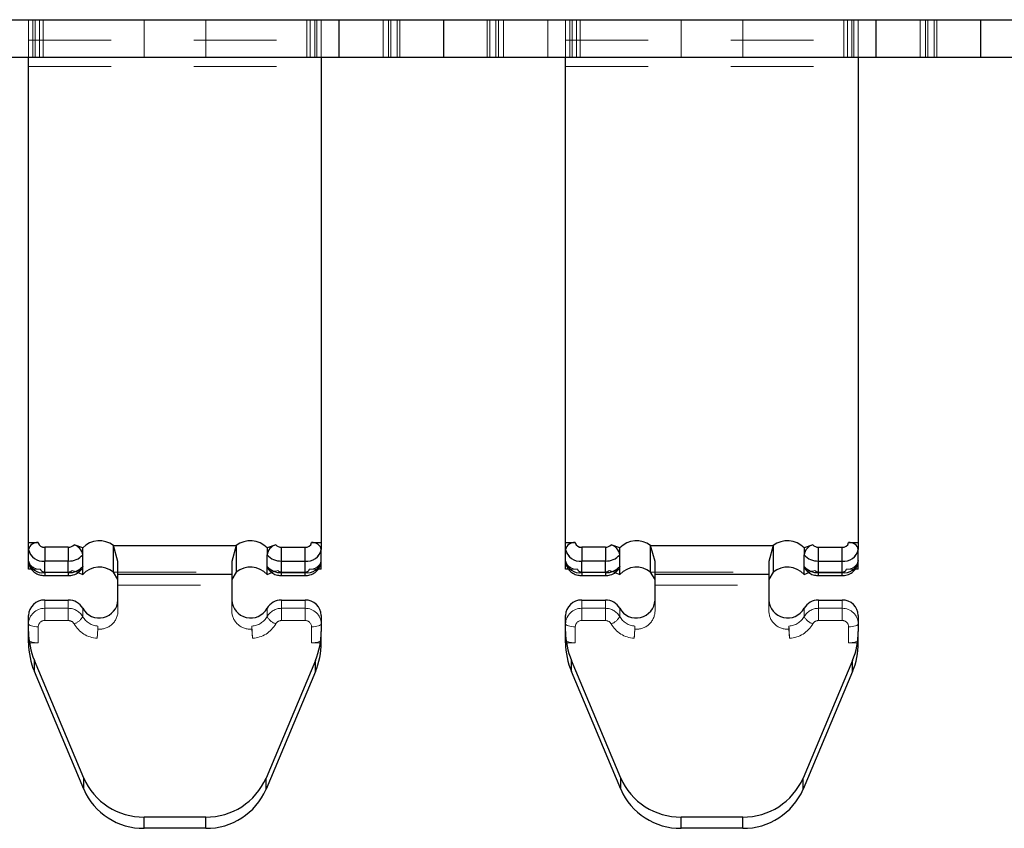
# Model space of a CAD drawing. Header units: inches. Extents: x -57.7 to -21.7, y -3.8 to 19.3.
# Tile 7 of 70: x -48.145 to -46.953, y 5.35 to 6.329. Entities that reach past the tile are written whole.
import ezdxf

# ---------------------------------------------------------------- set-up
doc = ezdxf.new("R2010")
doc.units = ezdxf.units.IN
doc.header["$LTSCALE"] = 0.5
doc.header["$MEASUREMENT"] = 0
doc.linetypes.add('HIDDEN', pattern=[0.225, 0.15, -0.075])
doc.layers.add('APP-M-S', color=30, linetype='Continuous')

msp = doc.modelspace()

# ---------------------------------------------------------------- linework, layer by layer
at = {"layer": 'APP-M-S', "linetype": 'Continuous', "lineweight": 25}
for p, q in [((-48.28178, 6.32887), (-47.63178, 6.32887)), ((-47.63178, 6.32887), (-47.63178, 6.28359)), ((-47.63178, 6.32887), (-46.98178, 6.32887)), ((-47.63178, 6.32887), (-47.63178, 6.28359)), ((-46.98178, 6.32887), (-46.98178, 6.28359)), ((-46.98178, 6.32887), (-46.98178, 6.28359)), ((-46.98178, 6.32887), (-46.33178, 6.32887)), ((-48.28178, 6.28359), (-47.63178, 6.28359)), ((-48.13394, 5.69563), (-48.13394, 6.28359)), ((-47.77961, 6.28359), (-47.77961, 5.69563)), ((-47.63178, 6.28359), (-46.98178, 6.28359)), ((-47.48394, 5.69563), (-47.48394, 6.28359)), ((-47.12961, 6.28359), (-47.12961, 5.69563)), ((-46.98178, 6.28359), (-46.33178, 6.28359)), ((-48.13394, 5.69563), (-48.12213, 5.69563)), ((-48.13394, 5.68728), (-48.13394, 5.69563)), ((-48.13394, 5.6732), (-48.13394, 5.68728)), ((-48.11426, 5.69006), (-48.11426, 5.67336)), ((-48.08578, 5.69006), (-48.11426, 5.69006)), ((-48.08578, 5.69006), (-48.08578, 5.67336)), ((-48.06835, 5.68916), (-48.07881, 5.69304)), ((-48.06835, 5.6808), (-48.06835, 5.68916)), ((-48.02568, 5.67261), (-48.03097, 5.692)), ((-48.03097, 5.692), (-47.88259, 5.692)), ((-48.03097, 5.65998), (-48.03097, 5.692)), ((-47.88259, 5.692), (-47.88788, 5.67261)), ((-47.88259, 5.692), (-47.88259, 5.65998)), ((-47.83475, 5.69304), (-47.8452, 5.68916)), ((-47.8452, 5.68916), (-47.8452, 5.6808)), ((-47.82778, 5.67336), (-47.82778, 5.69006)), ((-47.82778, 5.69006), (-47.7993, 5.69006)), ((-47.7993, 5.67336), (-47.7993, 5.69006)), ((-47.79142, 5.69563), (-47.77961, 5.69563)), ((-47.77961, 5.69563), (-47.77961, 5.68728)), ((-47.77961, 5.6732), (-47.77961, 5.68728)), ((-47.48394, 5.69563), (-47.47213, 5.69563)), ((-47.48394, 5.68728), (-47.48394, 5.69563)), ((-47.48394, 5.6732), (-47.48394, 5.68728)), ((-47.46426, 5.69006), (-47.46426, 5.67336)), ((-47.43578, 5.69006), (-47.46426, 5.69006)), ((-47.43578, 5.69006), (-47.43578, 5.67336)), ((-47.41835, 5.68916), (-47.42881, 5.69304)), ((-47.41835, 5.6808), (-47.41835, 5.68916)), ((-47.37568, 5.67261), (-47.38097, 5.692)), ((-47.38097, 5.692), (-47.23259, 5.692)), ((-47.38097, 5.65998), (-47.38097, 5.692)), ((-47.23259, 5.692), (-47.23788, 5.67261)), ((-47.23259, 5.692), (-47.23259, 5.65998)), ((-47.18475, 5.69304), (-47.1952, 5.68916)), ((-47.1952, 5.68916), (-47.1952, 5.6808)), ((-47.17778, 5.67336), (-47.17778, 5.69006)), ((-47.17778, 5.69006), (-47.1493, 5.69006)), ((-47.1493, 5.67336), (-47.1493, 5.69006)), ((-47.14142, 5.69563), (-47.12961, 5.69563)), ((-47.12961, 5.69563), (-47.12961, 5.68728)), ((-47.12961, 5.6732), (-47.12961, 5.68728)), ((-48.13394, 5.66361), (-48.13394, 5.6732)), ((-48.08578, 5.67336), (-48.11426, 5.67336)), ((-48.11426, 5.65928), (-48.11426, 5.67336)), ((-48.08578, 5.65928), (-48.08578, 5.67336)), ((-48.06835, 5.66672), (-48.06835, 5.6808)), ((-48.02568, 5.6576), (-48.02568, 5.67261)), ((-47.88788, 5.67261), (-47.88788, 5.6576)), ((-47.8452, 5.66672), (-47.8452, 5.6808)), ((-47.82778, 5.67336), (-47.7993, 5.67336)), ((-47.82778, 5.65928), (-47.82778, 5.67336)), ((-47.7993, 5.65928), (-47.7993, 5.67336)), ((-47.77961, 5.66361), (-47.77961, 5.6732)), ((-47.48394, 5.66361), (-47.48394, 5.6732)), ((-47.43578, 5.67336), (-47.46426, 5.67336)), ((-47.46426, 5.65928), (-47.46426, 5.67336)), ((-47.43578, 5.65928), (-47.43578, 5.67336)), ((-47.41835, 5.66672), (-47.41835, 5.6808)), ((-47.37568, 5.6576), (-47.37568, 5.67261)), ((-47.23788, 5.67261), (-47.23788, 5.6576)), ((-47.1952, 5.66672), (-47.1952, 5.6808)), ((-47.17778, 5.67336), (-47.1493, 5.67336)), ((-47.17778, 5.65928), (-47.17778, 5.67336)), ((-47.1493, 5.65928), (-47.1493, 5.67336)), ((-47.12961, 5.66361), (-47.12961, 5.6732)), ((-48.13035, 5.66361), (-48.13394, 5.66361)), ((-48.06835, 5.65714), (-48.06835, 5.66672)), ((-47.8452, 5.65714), (-47.8452, 5.66672)), ((-47.77961, 5.66361), (-47.78318, 5.66361)), ((-47.48035, 5.66361), (-47.48394, 5.66361)), ((-47.41835, 5.65714), (-47.41835, 5.66672)), ((-47.1952, 5.65714), (-47.1952, 5.66672)), ((-47.12961, 5.66361), (-47.13318, 5.66361)), ((-48.08578, 5.65928), (-48.11426, 5.65928)), ((-48.11426, 5.65928), (-48.11426, 5.65571)), ((-48.11426, 5.65571), (-48.08578, 5.65571)), ((-48.08578, 5.65928), (-48.08578, 5.65571)), ((-48.07417, 5.6593), (-48.06835, 5.65714)), ((-48.02568, 5.65096), (-48.03097, 5.65998)), ((-48.02568, 5.62614), (-48.02568, 5.6576)), ((-48.02568, 5.6576), (-47.88788, 5.6576)), ((-47.88259, 5.65998), (-47.88788, 5.65096)), ((-47.88788, 5.6576), (-47.88788, 5.62614)), ((-47.8452, 5.65714), (-47.83932, 5.65932)), ((-47.82778, 5.65928), (-47.7993, 5.65928)), ((-47.82778, 5.65571), (-47.82778, 5.65928)), ((-47.82778, 5.65571), (-47.7993, 5.65571)), ((-47.7993, 5.65571), (-47.7993, 5.65928)), ((-47.43578, 5.65928), (-47.46426, 5.65928)), ((-47.46426, 5.65928), (-47.46426, 5.65571)), ((-47.46426, 5.65571), (-47.43578, 5.65571)), ((-47.43578, 5.65928), (-47.43578, 5.65571)), ((-47.42417, 5.6593), (-47.41835, 5.65714)), ((-47.37568, 5.65096), (-47.38097, 5.65998)), ((-47.37568, 5.62614), (-47.37568, 5.6576)), ((-47.37568, 5.6576), (-47.23788, 5.6576)), ((-47.23259, 5.65998), (-47.23788, 5.65096)), ((-47.23788, 5.6576), (-47.23788, 5.62614)), ((-47.1952, 5.65714), (-47.18932, 5.65932)), ((-47.17778, 5.65928), (-47.1493, 5.65928)), ((-47.17778, 5.65571), (-47.17778, 5.65928)), ((-47.17778, 5.65571), (-47.1493, 5.65571)), ((-47.1493, 5.65571), (-47.1493, 5.65928)), ((-48.11426, 5.62614), (-48.08578, 5.62614)), ((-47.82778, 5.62614), (-47.7993, 5.62614)), ((-47.46426, 5.62614), (-47.43578, 5.62614)), ((-47.17778, 5.62614), (-47.1493, 5.62614)), ((-48.13394, 5.5879), (-48.13394, 5.60737)), ((-47.77961, 5.60737), (-47.77961, 5.5879)), ((-47.48394, 5.5879), (-47.48394, 5.60737)), ((-47.12961, 5.60737), (-47.12961, 5.5879)), ((-48.13394, 5.57783), (-48.13394, 5.5879)), ((-48.13394, 5.57428), (-48.13394, 5.57783)), ((-47.77961, 5.57783), (-47.77961, 5.5879)), ((-47.77961, 5.57428), (-47.77961, 5.57783)), ((-47.48394, 5.57783), (-47.48394, 5.5879)), ((-47.48394, 5.57428), (-47.48394, 5.57783)), ((-47.12961, 5.57783), (-47.12961, 5.5879)), ((-47.12961, 5.57428), (-47.12961, 5.57783)), ((-48.06713, 5.41051), (-48.1269, 5.55304)), ((-48.1269, 5.53942), (-48.1269, 5.55304)), ((-47.78665, 5.55304), (-47.84643, 5.41051)), ((-47.78665, 5.53942), (-47.78665, 5.55304)), ((-47.41713, 5.41051), (-47.4769, 5.55304)), ((-47.4769, 5.53942), (-47.4769, 5.55304)), ((-47.13665, 5.55304), (-47.19643, 5.41051)), ((-47.13665, 5.53942), (-47.13665, 5.55304)), ((-48.06713, 5.3969), (-48.1269, 5.53942)), ((-47.78665, 5.53942), (-47.84643, 5.3969)), ((-47.41713, 5.3969), (-47.4769, 5.53942)), ((-47.13665, 5.53942), (-47.19643, 5.3969)), ((-48.06713, 5.3969), (-48.06713, 5.41051)), ((-47.84643, 5.3969), (-47.84643, 5.41051)), ((-47.41713, 5.3969), (-47.41713, 5.41051)), ((-47.19643, 5.3969), (-47.19643, 5.41051)), ((-47.91954, 5.36331), (-47.99402, 5.36331)), ((-47.99402, 5.34969), (-47.99402, 5.36331)), ((-47.91954, 5.34969), (-47.91954, 5.36331)), ((-47.34402, 5.34969), (-47.34402, 5.36331)), ((-47.26954, 5.36331), (-47.34402, 5.36331)), ((-47.26954, 5.34969), (-47.26954, 5.36331)), ((-47.91954, 5.34969), (-47.99402, 5.34969)), ((-47.26954, 5.34969), (-47.34402, 5.34969))]:
    msp.add_line(p, q, dxfattribs=at)
at = {"layer": 'APP-M-S', "linetype": 'HIDDEN', "lineweight": 18}
for p, q in [((-48.13394, 6.30408), (-48.13394, 6.32887)), ((-48.12869, 6.32887), (-48.12869, 6.28359)), ((-48.12607, 6.28359), (-48.12607, 6.32887)), ((-48.12607, 6.32887), (-48.12607, 6.28359)), ((-48.12066, 6.28359), (-48.12066, 6.32887)), ((-48.11628, 6.32887), (-48.11628, 6.28359)), ((-47.99402, 6.32887), (-47.99402, 6.28359)), ((-47.99402, 6.32887), (-47.99402, 6.28359)), ((-47.91954, 6.32887), (-47.91954, 6.28359)), ((-47.91954, 6.32887), (-47.91954, 6.28359)), ((-47.79727, 6.32887), (-47.79727, 6.28359)), ((-47.7929, 6.28359), (-47.7929, 6.32887)), ((-47.78749, 6.28359), (-47.78749, 6.32887)), ((-47.78749, 6.32887), (-47.78749, 6.28359)), ((-47.78486, 6.28359), (-47.78486, 6.32887)), ((-47.77961, 6.32887), (-47.77961, 6.30408)), ((-47.75822, 6.32887), (-47.75822, 6.28359)), ((-47.75822, 6.32887), (-47.75822, 6.28359)), ((-47.75796, 6.32887), (-47.75796, 6.28359)), ((-47.75796, 6.32887), (-47.75796, 6.28359)), ((-47.70461, 6.32887), (-47.70461, 6.28359)), ((-47.70461, 6.32887), (-47.70461, 6.28359)), ((-47.69845, 6.32887), (-47.69845, 6.28359)), ((-47.69845, 6.32887), (-47.69845, 6.28359)), ((-47.69528, 6.32887), (-47.69528, 6.28359)), ((-47.68788, 6.32887), (-47.68788, 6.28359)), ((-47.68461, 6.32887), (-47.68461, 6.28359)), ((-47.57894, 6.32887), (-47.57894, 6.28359)), ((-47.57568, 6.28359), (-47.57568, 6.32887)), ((-47.56828, 6.28359), (-47.56828, 6.32887)), ((-47.56511, 6.32887), (-47.56511, 6.28359)), ((-47.56511, 6.32887), (-47.56511, 6.28359)), ((-47.55894, 6.32887), (-47.55894, 6.28359)), ((-47.55894, 6.32887), (-47.55894, 6.28359)), ((-47.5056, 6.32887), (-47.5056, 6.28359)), ((-47.5056, 6.32887), (-47.5056, 6.28359)), ((-47.50533, 6.32887), (-47.50533, 6.28359)), ((-47.50533, 6.32887), (-47.50533, 6.28359)), ((-47.48394, 6.30408), (-47.48394, 6.32887)), ((-47.47869, 6.32887), (-47.47869, 6.28359)), ((-47.47607, 6.28359), (-47.47607, 6.32887)), ((-47.47607, 6.32887), (-47.47607, 6.28359)), ((-47.47066, 6.28359), (-47.47066, 6.32887)), ((-47.46628, 6.32887), (-47.46628, 6.28359)), ((-47.34402, 6.32887), (-47.34402, 6.28359)), ((-47.34402, 6.32887), (-47.34402, 6.28359)), ((-47.26954, 6.32887), (-47.26954, 6.28359)), ((-47.26954, 6.32887), (-47.26954, 6.28359)), ((-47.14727, 6.32887), (-47.14727, 6.28359)), ((-47.1429, 6.28359), (-47.1429, 6.32887)), ((-47.13749, 6.28359), (-47.13749, 6.32887)), ((-47.13749, 6.32887), (-47.13749, 6.28359)), ((-47.13486, 6.28359), (-47.13486, 6.32887)), ((-47.12961, 6.32887), (-47.12961, 6.30408)), ((-47.10822, 6.32887), (-47.10822, 6.28359)), ((-47.10822, 6.32887), (-47.10822, 6.28359)), ((-47.10796, 6.32887), (-47.10796, 6.28359)), ((-47.10796, 6.32887), (-47.10796, 6.28359)), ((-47.05461, 6.32887), (-47.05461, 6.28359)), ((-47.05461, 6.32887), (-47.05461, 6.28359)), ((-47.04845, 6.32887), (-47.04845, 6.28359)), ((-47.04845, 6.32887), (-47.04845, 6.28359)), ((-47.04528, 6.32887), (-47.04528, 6.28359)), ((-47.03788, 6.32887), (-47.03788, 6.28359)), ((-47.03461, 6.32887), (-47.03461, 6.28359)), ((-48.13394, 6.28359), (-48.13394, 6.30408)), ((-48.13394, 6.30408), (-47.77961, 6.30408)), ((-48.13394, 6.30408), (-47.77961, 6.30408)), ((-47.77961, 6.30408), (-47.77961, 6.28359)), ((-47.48394, 6.28359), (-47.48394, 6.30408)), ((-47.48394, 6.30408), (-47.12961, 6.30408)), ((-47.48394, 6.30408), (-47.12961, 6.30408)), ((-47.12961, 6.30408), (-47.12961, 6.28359)), ((-48.13394, 6.27206), (-47.77961, 6.27206)), ((-48.13394, 6.27206), (-47.77961, 6.27206)), ((-47.48394, 6.27206), (-47.12961, 6.27206)), ((-47.48394, 6.27206), (-47.12961, 6.27206)), ((-48.11426, 5.67336), (-48.11426, 5.69006)), ((-48.08578, 5.69006), (-48.11426, 5.69006)), ((-48.08578, 5.67336), (-48.08578, 5.69006)), ((-48.03097, 5.692), (-47.88259, 5.692)), ((-47.82778, 5.69006), (-47.82778, 5.67336)), ((-47.82778, 5.69006), (-47.7993, 5.69006)), ((-47.7993, 5.69006), (-47.7993, 5.67336)), ((-47.46426, 5.67336), (-47.46426, 5.69006)), ((-47.43578, 5.69006), (-47.46426, 5.69006)), ((-47.43578, 5.67336), (-47.43578, 5.69006)), ((-47.38097, 5.692), (-47.23259, 5.692)), ((-47.17778, 5.69006), (-47.17778, 5.67336)), ((-47.17778, 5.69006), (-47.1493, 5.69006)), ((-47.1493, 5.69006), (-47.1493, 5.67336)), ((-48.11426, 5.65928), (-48.11426, 5.67336)), ((-48.08578, 5.67336), (-48.11426, 5.67336)), ((-48.08578, 5.65928), (-48.08578, 5.67336)), ((-48.06835, 5.66672), (-48.06835, 5.6808)), ((-47.8452, 5.66672), (-47.8452, 5.6808)), ((-47.82778, 5.65928), (-47.82778, 5.67336)), ((-47.82778, 5.67336), (-47.7993, 5.67336)), ((-47.7993, 5.65928), (-47.7993, 5.67336)), ((-47.46426, 5.65928), (-47.46426, 5.67336)), ((-47.43578, 5.67336), (-47.46426, 5.67336)), ((-47.43578, 5.65928), (-47.43578, 5.67336)), ((-47.41835, 5.66672), (-47.41835, 5.6808)), ((-47.1952, 5.66672), (-47.1952, 5.6808)), ((-47.17778, 5.65928), (-47.17778, 5.67336)), ((-47.17778, 5.67336), (-47.1493, 5.67336)), ((-47.1493, 5.65928), (-47.1493, 5.67336)), ((-48.1194, 5.66361), (-48.13035, 5.66361)), ((-48.08123, 5.66193), (-48.07417, 5.6593)), ((-47.83932, 5.65932), (-47.83232, 5.66193)), ((-47.78318, 5.66361), (-47.79416, 5.66361)), ((-47.4694, 5.66361), (-47.48035, 5.66361)), ((-47.43123, 5.66193), (-47.42417, 5.6593)), ((-47.18932, 5.65932), (-47.18232, 5.66193)), ((-47.13318, 5.66361), (-47.14416, 5.66361)), ((-48.08578, 5.65998), (-48.11426, 5.65998)), ((-48.08578, 5.65998), (-48.11426, 5.65998)), ((-48.11426, 5.65998), (-48.11426, 5.65572)), ((-48.11426, 5.65571), (-48.11426, 5.65998)), ((-48.08578, 5.65998), (-48.08578, 5.65572)), ((-48.08578, 5.65571), (-48.08578, 5.65998)), ((-48.03097, 5.65998), (-47.88259, 5.65998)), ((-48.03097, 5.65998), (-47.88259, 5.65998)), ((-48.02568, 5.6576), (-47.88788, 5.6576)), ((-47.82778, 5.65998), (-47.7993, 5.65998)), ((-47.82778, 5.65998), (-47.7993, 5.65998)), ((-47.82778, 5.65998), (-47.82778, 5.65572)), ((-47.82778, 5.65998), (-47.82778, 5.65571)), ((-47.7993, 5.65998), (-47.7993, 5.65572)), ((-47.7993, 5.65998), (-47.7993, 5.65571)), ((-47.43578, 5.65998), (-47.46426, 5.65998)), ((-47.43578, 5.65998), (-47.46426, 5.65998)), ((-47.46426, 5.65998), (-47.46426, 5.65572)), ((-47.46426, 5.65571), (-47.46426, 5.65998)), ((-47.43578, 5.65998), (-47.43578, 5.65572)), ((-47.43578, 5.65571), (-47.43578, 5.65998)), ((-47.38097, 5.65998), (-47.23259, 5.65998)), ((-47.38097, 5.65998), (-47.23259, 5.65998)), ((-47.37568, 5.6576), (-47.23788, 5.6576)), ((-47.17778, 5.65998), (-47.1493, 5.65998)), ((-47.17778, 5.65998), (-47.1493, 5.65998)), ((-47.17778, 5.65998), (-47.17778, 5.65572)), ((-47.17778, 5.65998), (-47.17778, 5.65571)), ((-47.1493, 5.65998), (-47.1493, 5.65572)), ((-47.1493, 5.65998), (-47.1493, 5.65571)), ((-48.02568, 5.64398), (-47.88788, 5.64398)), ((-48.02568, 5.64398), (-47.88788, 5.64398)), ((-47.37568, 5.64398), (-47.23788, 5.64398)), ((-47.37568, 5.64398), (-47.23788, 5.64398)), ((-48.11426, 5.61608), (-48.11426, 5.62614)), ((-48.11426, 5.61608), (-48.11426, 5.62614)), ((-48.08578, 5.61608), (-48.08578, 5.62614)), ((-48.08578, 5.61608), (-48.08578, 5.62614)), ((-48.02568, 5.61253), (-48.02568, 5.62614)), ((-47.88788, 5.61253), (-47.88788, 5.62614)), ((-47.82778, 5.61608), (-47.82778, 5.62614)), ((-47.82778, 5.61608), (-47.82778, 5.62614)), ((-47.7993, 5.61608), (-47.7993, 5.62614)), ((-47.7993, 5.61608), (-47.7993, 5.62614)), ((-47.46426, 5.61608), (-47.46426, 5.62614)), ((-47.46426, 5.61608), (-47.46426, 5.62614)), ((-47.43578, 5.61608), (-47.43578, 5.62614)), ((-47.43578, 5.61608), (-47.43578, 5.62614)), ((-47.37568, 5.61253), (-47.37568, 5.62614)), ((-47.23788, 5.61253), (-47.23788, 5.62614)), ((-47.17778, 5.61608), (-47.17778, 5.62614)), ((-47.17778, 5.61608), (-47.17778, 5.62614)), ((-47.1493, 5.61608), (-47.1493, 5.62614)), ((-47.1493, 5.61608), (-47.1493, 5.62614)), ((-48.11426, 5.60126), (-48.11426, 5.61608)), ((-48.11426, 5.61608), (-48.08578, 5.61608)), ((-48.11426, 5.61608), (-48.11426, 5.60126)), ((-48.11426, 5.61608), (-48.08578, 5.61608)), ((-48.08578, 5.60126), (-48.08578, 5.61608)), ((-48.08578, 5.61608), (-48.08578, 5.60126)), ((-48.06835, 5.60604), (-48.06835, 5.6161)), ((-48.06835, 5.60604), (-48.06835, 5.6161)), ((-47.8452, 5.60604), (-47.8452, 5.6161)), ((-47.8452, 5.60604), (-47.8452, 5.6161)), ((-47.82778, 5.61608), (-47.82778, 5.60126)), ((-47.7993, 5.61608), (-47.82778, 5.61608)), ((-47.82778, 5.60126), (-47.82778, 5.61608)), ((-47.7993, 5.61608), (-47.82778, 5.61608)), ((-47.7993, 5.61608), (-47.7993, 5.60126)), ((-47.7993, 5.60126), (-47.7993, 5.61608)), ((-47.46426, 5.60126), (-47.46426, 5.61608)), ((-47.46426, 5.61608), (-47.43578, 5.61608)), ((-47.46426, 5.61608), (-47.46426, 5.60126)), ((-47.46426, 5.61608), (-47.43578, 5.61608)), ((-47.43578, 5.60126), (-47.43578, 5.61608)), ((-47.43578, 5.61608), (-47.43578, 5.60126)), ((-47.41835, 5.60604), (-47.41835, 5.6161)), ((-47.41835, 5.60604), (-47.41835, 5.6161)), ((-47.1952, 5.60604), (-47.1952, 5.6161)), ((-47.1952, 5.60604), (-47.1952, 5.6161)), ((-47.17778, 5.61608), (-47.17778, 5.60126)), ((-47.1493, 5.61608), (-47.17778, 5.61608)), ((-47.17778, 5.60126), (-47.17778, 5.61608)), ((-47.1493, 5.61608), (-47.17778, 5.61608)), ((-47.1493, 5.61608), (-47.1493, 5.60126)), ((-47.1493, 5.60126), (-47.1493, 5.61608)), ((-48.11426, 5.60126), (-48.08578, 5.60126)), ((-48.11426, 5.60126), (-48.08578, 5.60126)), ((-47.7993, 5.60126), (-47.82778, 5.60126)), ((-47.7993, 5.60126), (-47.82778, 5.60126)), ((-47.46426, 5.60126), (-47.43578, 5.60126)), ((-47.46426, 5.60126), (-47.43578, 5.60126)), ((-47.1493, 5.60126), (-47.17778, 5.60126)), ((-47.1493, 5.60126), (-47.17778, 5.60126)), ((-48.12213, 5.57428), (-48.12213, 5.59375)), ((-48.12213, 5.57428), (-48.12213, 5.59375)), ((-48.04998, 5.591), (-48.05085, 5.57976)), ((-48.04998, 5.59455), (-48.04998, 5.591)), ((-47.86358, 5.591), (-47.86358, 5.59455)), ((-47.86271, 5.57976), (-47.86358, 5.591)), ((-47.79142, 5.57428), (-47.79142, 5.59375)), ((-47.79142, 5.57428), (-47.79142, 5.59375)), ((-47.47213, 5.57428), (-47.47213, 5.59375)), ((-47.47213, 5.57428), (-47.47213, 5.59375)), ((-47.39998, 5.591), (-47.40085, 5.57976)), ((-47.39998, 5.59455), (-47.39998, 5.591)), ((-47.21358, 5.591), (-47.21358, 5.59455)), ((-47.21271, 5.57976), (-47.21358, 5.591)), ((-47.14142, 5.57428), (-47.14142, 5.59375)), ((-47.14142, 5.57428), (-47.14142, 5.59375)), ((-48.13394, 5.57428), (-48.12213, 5.57428)), ((-47.79142, 5.57428), (-47.77961, 5.57428)), ((-47.48394, 5.57428), (-47.47213, 5.57428)), ((-47.14142, 5.57428), (-47.12961, 5.57428)), ((-48.1269, 5.53942), (-48.1269, 5.55304)), ((-47.78665, 5.53942), (-47.78665, 5.55304)), ((-47.4769, 5.53942), (-47.4769, 5.55304)), ((-47.13665, 5.53942), (-47.13665, 5.55304)), ((-48.06713, 5.3969), (-48.06713, 5.41051)), ((-47.84643, 5.3969), (-47.84643, 5.41051)), ((-47.41713, 5.3969), (-47.41713, 5.41051)), ((-47.19643, 5.3969), (-47.19643, 5.41051)), ((-47.99402, 5.34969), (-47.99402, 5.36331)), ((-47.91954, 5.34969), (-47.91954, 5.36331)), ((-47.34402, 5.34969), (-47.34402, 5.36331)), ((-47.26954, 5.34969), (-47.26954, 5.36331))]:
    msp.add_line(p, q, dxfattribs=at)
at = {"layer": 'APP-M-S', "linetype": 'Continuous', "lineweight": 25, "flags": 128}
for points in [[(-48.06835, 5.66672), (-48.06875, 5.66497), (-48.06953, 5.66353)], [(-47.84403, 5.66354), (-47.84481, 5.66497), (-47.8452, 5.66672)], [(-47.41835, 5.66672), (-47.41875, 5.66497), (-47.41953, 5.66353)], [(-47.19403, 5.66354), (-47.19481, 5.66497), (-47.1952, 5.66672)]]:
    msp.add_lwpolyline(points, dxfattribs=at)
at = {"layer": 'APP-M-S', "linetype": 'HIDDEN', "lineweight": 18, "flags": 128}
for points in [[(-47.83232, 5.66193), (-47.83473, 5.66121), (-47.83705, 5.66089), (-47.83921, 5.66096), (-47.84112, 5.66142), (-47.84273, 5.66227), (-47.84397, 5.66346), (-47.84403, 5.66354)], [(-47.18232, 5.66193), (-47.18473, 5.66121), (-47.18705, 5.66089), (-47.18921, 5.66096), (-47.19112, 5.66142), (-47.19273, 5.66227), (-47.19397, 5.66346), (-47.19403, 5.66354)], [(-48.12213, 5.59375), (-48.12444, 5.59382), (-48.12665, 5.59402), (-48.12869, 5.59435), (-48.13048, 5.59479), (-48.13195, 5.59533), (-48.13304, 5.59595), (-48.13372, 5.59661), (-48.13394, 5.5973)], [(-48.13394, 5.5973), (-48.13372, 5.59661), (-48.13304, 5.59595), (-48.13195, 5.59533), (-48.13048, 5.59479), (-48.12869, 5.59435), (-48.12665, 5.59402), (-48.12444, 5.59382), (-48.12213, 5.59375)], [(-47.77961, 5.5973), (-47.77984, 5.59661), (-47.78051, 5.59595), (-47.7816, 5.59533), (-47.78307, 5.59479), (-47.78486, 5.59435), (-47.7869, 5.59402), (-47.78912, 5.59382), (-47.79142, 5.59375)], [(-47.79142, 5.59375), (-47.78912, 5.59382), (-47.7869, 5.59402), (-47.78486, 5.59435), (-47.78307, 5.59479), (-47.7816, 5.59533), (-47.78051, 5.59595), (-47.77984, 5.59661), (-47.77961, 5.5973)], [(-47.47213, 5.59375), (-47.47444, 5.59382), (-47.47665, 5.59402), (-47.47869, 5.59435), (-47.48048, 5.59479), (-47.48195, 5.59533), (-47.48304, 5.59595), (-47.48372, 5.59661), (-47.48394, 5.5973)], [(-47.48394, 5.5973), (-47.48372, 5.59661), (-47.48304, 5.59595), (-47.48195, 5.59533), (-47.48048, 5.59479), (-47.47869, 5.59435), (-47.47665, 5.59402), (-47.47444, 5.59382), (-47.47213, 5.59375)], [(-47.12961, 5.5973), (-47.12984, 5.59661), (-47.13051, 5.59595), (-47.1316, 5.59533), (-47.13307, 5.59479), (-47.13486, 5.59435), (-47.1369, 5.59402), (-47.13912, 5.59382), (-47.14142, 5.59375)], [(-47.14142, 5.59375), (-47.13912, 5.59382), (-47.1369, 5.59402), (-47.13486, 5.59435), (-47.13307, 5.59479), (-47.1316, 5.59533), (-47.13051, 5.59595), (-47.12984, 5.59661), (-47.12961, 5.5973)], [(-48.12213, 5.57428), (-48.12444, 5.57435), (-48.12665, 5.57455), (-48.12869, 5.57488), (-48.13048, 5.57532), (-48.13195, 5.57586), (-48.13304, 5.57648), (-48.13372, 5.57714), (-48.13394, 5.57783)], [(-47.77961, 5.57783), (-47.77984, 5.57714), (-47.78051, 5.57648), (-47.7816, 5.57586), (-47.78307, 5.57532), (-47.78486, 5.57488), (-47.7869, 5.57455), (-47.78912, 5.57435), (-47.79142, 5.57428)], [(-47.47213, 5.57428), (-47.47444, 5.57435), (-47.47665, 5.57455), (-47.47869, 5.57488), (-47.48048, 5.57532), (-47.48195, 5.57586), (-47.48304, 5.57648), (-47.48372, 5.57714), (-47.48394, 5.57783)], [(-47.12961, 5.57783), (-47.12984, 5.57714), (-47.13051, 5.57648), (-47.1316, 5.57586), (-47.13307, 5.57532), (-47.13486, 5.57488), (-47.1369, 5.57455), (-47.13912, 5.57435), (-47.14142, 5.57428)]]:
    msp.add_lwpolyline(points, dxfattribs=at)
at = {"layer": 'APP-M-S', "linetype": 'Continuous', "lineweight": 25}
for centre, radius, start, end in [((-48.04811, 5.67011), 0.0278, 51.94028, 136.75424), ((-47.86545, 5.67011), 0.0278, 43.24576, 128.05972), ((-47.39811, 5.67011), 0.0278, 51.94028, 136.75424), ((-47.21545, 5.67011), 0.0278, 43.24576, 128.05972), ((-48.12361, 5.68519), 0.01054, 81.95053, 168.57825), ((-48.11672, 5.69076), 0.01757, 191.42175, 278.04947), ((-48.11524, 5.69702), 0.00703, 191.42175, 278.04947), ((-48.08537, 5.69875), 0.0087, 267.30215, 318.96672), ((-48.08343, 5.6785), 0.01526, 8.67636, 72.35097), ((-47.83012, 5.6785), 0.01526, 107.64903, 171.32364), ((-47.82819, 5.69875), 0.0087, 221.03328, 272.69785), ((-47.79831, 5.69702), 0.00703, 261.95053, 348.57825), ((-47.79684, 5.69076), 0.01757, 261.95053, 348.57825), ((-47.78995, 5.68519), 0.01054, 11.42175, 98.04947), ((-47.47361, 5.68519), 0.01054, 81.95053, 168.57825), ((-47.46672, 5.69076), 0.01757, 191.42175, 278.04947), ((-47.46524, 5.69702), 0.00703, 191.42175, 278.04947), ((-47.43537, 5.69875), 0.0087, 267.30215, 318.96672), ((-47.43343, 5.6785), 0.01526, 8.67636, 72.35097), ((-47.18012, 5.6785), 0.01526, 107.64903, 171.32364), ((-47.17819, 5.69875), 0.0087, 221.03328, 272.69785), ((-47.14831, 5.69702), 0.00703, 261.95053, 348.57825), ((-47.14684, 5.69076), 0.01757, 261.95053, 348.57825), ((-47.13995, 5.68519), 0.01054, 11.42175, 98.04947), ((-48.11672, 5.67668), 0.01757, 191.42175, 278.04947), ((-48.08476, 5.69508), 0.02174, 267.30215, 318.96672), ((-47.8288, 5.69508), 0.02174, 221.03328, 272.69785), ((-47.79684, 5.67668), 0.01757, 261.95053, 348.57825), ((-47.46672, 5.67668), 0.01757, 191.42175, 278.04947), ((-47.43476, 5.69508), 0.02174, 267.30215, 318.96672), ((-47.1788, 5.69508), 0.02174, 221.03328, 272.69785), ((-47.14684, 5.67668), 0.01757, 261.95053, 348.57825), ((-48.08476, 5.681), 0.02174, 267.30215, 318.96672), ((-48.04811, 5.6381), 0.0278, 51.94028, 136.75424), ((-47.86545, 5.6381), 0.0278, 43.24576, 128.05972), ((-47.8288, 5.681), 0.02174, 221.03328, 272.69785), ((-47.43476, 5.681), 0.02174, 267.30215, 318.96672), ((-47.39811, 5.6381), 0.0278, 51.94028, 136.75424), ((-47.21545, 5.6381), 0.0278, 43.24576, 128.05972), ((-47.1788, 5.681), 0.02174, 221.03328, 272.69785), ((-48.1147, 5.6069), 0.01925, 88.67509, 178.61078), ((-48.08559, 5.60632), 0.01982, 29.55929, 90.53507), ((-48.04844, 5.62718), 0.02279, 209.09957, 357.38153), ((-47.86512, 5.62718), 0.02279, 182.61847, 330.90043), ((-47.82796, 5.60632), 0.01982, 89.46493, 150.44071), ((-47.79885, 5.6069), 0.01925, 1.38922, 91.32491), ((-47.4647, 5.6069), 0.01925, 88.67509, 178.61078), ((-47.43559, 5.60632), 0.01982, 29.55929, 90.53507), ((-47.39844, 5.62718), 0.02279, 209.09957, 357.38153), ((-47.21512, 5.62718), 0.02279, 182.61847, 330.90043), ((-47.17796, 5.60632), 0.01982, 89.46493, 150.44071), ((-47.14885, 5.6069), 0.01925, 1.38922, 91.32491), ((-48.04385, 5.58795), 0.09009, 180.03158, 202.80067), ((-47.8697, 5.58795), 0.09009, 337.19933, 359.96842), ((-47.39385, 5.58795), 0.09009, 180.03158, 202.80067), ((-47.2197, 5.58795), 0.09009, 337.19933, 359.96842), ((-48.04385, 5.57433), 0.09009, 180.03158, 202.80067), ((-47.8697, 5.57433), 0.09009, 337.19933, 359.96842), ((-47.39385, 5.57433), 0.09009, 180.03158, 202.80067), ((-47.2197, 5.57433), 0.09009, 337.19933, 359.96842), ((-47.99495, 5.44208), 0.07878, 203.62077, 270.67874), ((-47.9186, 5.44208), 0.07878, 269.32126, 336.37923), ((-47.34495, 5.44208), 0.07878, 203.62077, 270.67874), ((-47.2686, 5.44208), 0.07878, 269.32126, 336.37923), ((-47.99495, 5.42846), 0.07878, 203.62077, 270.67874), ((-47.9186, 5.42846), 0.07878, 269.32126, 336.37923), ((-47.34495, 5.42846), 0.07878, 203.62077, 270.67874), ((-47.2686, 5.42846), 0.07878, 269.32126, 336.37923)]:
    msp.add_arc(centre, radius, start, end, dxfattribs=at)
at = {"layer": 'APP-M-S', "linetype": 'HIDDEN', "lineweight": 18}
for centre, radius, start, end in [((-48.11672, 5.69076), 0.01757, 191.42175, 278.04947), ((-48.11524, 5.69702), 0.00703, 191.42175, 278.04947), ((-48.08537, 5.69875), 0.0087, 267.30215, 318.96672), ((-47.82819, 5.69875), 0.0087, 221.03328, 272.69785), ((-47.79831, 5.69702), 0.00703, 261.95053, 348.57825), ((-47.79684, 5.69076), 0.01757, 261.95053, 348.57825), ((-47.46672, 5.69076), 0.01757, 191.42175, 278.04947), ((-47.46524, 5.69702), 0.00703, 191.42175, 278.04947), ((-47.43537, 5.69875), 0.0087, 267.30215, 318.96672), ((-47.17819, 5.69875), 0.0087, 221.03328, 272.69785), ((-47.14831, 5.69702), 0.00703, 261.95053, 348.57825), ((-47.14684, 5.69076), 0.01757, 261.95053, 348.57825), ((-48.12105, 5.67694), 0.01343, 196.18947, 277.06104), ((-48.08476, 5.69508), 0.02174, 267.30215, 318.96672), ((-47.8288, 5.69508), 0.02174, 221.03328, 272.69785), ((-47.79251, 5.67694), 0.01343, 262.93896, 343.81053), ((-47.47105, 5.67694), 0.01343, 196.18947, 277.06104), ((-47.43476, 5.69508), 0.02174, 267.30215, 318.96672), ((-47.1788, 5.69508), 0.02174, 221.03328, 272.69785), ((-47.14251, 5.67694), 0.01343, 262.93896, 343.81053), ((-48.1149, 5.66452), 0.00459, 191.42175, 278.04947), ((-48.1149, 5.66452), 0.00459, 191.42175, 278.04947), ((-48.08551, 5.66565), 0.00567, 267.30215, 318.96672), ((-48.08551, 5.66565), 0.00567, 267.30215, 318.96672), ((-48.0765, 5.67084), 0.01009, 242.01118, 313.61303), ((-47.82804, 5.66565), 0.00567, 221.03328, 272.69785), ((-47.82804, 5.66565), 0.00567, 221.03328, 272.69785), ((-47.79866, 5.66452), 0.00459, 261.95053, 348.57825), ((-47.79866, 5.66452), 0.00459, 261.95053, 348.57825), ((-47.4649, 5.66452), 0.00459, 191.42175, 278.04947), ((-47.4649, 5.66452), 0.00459, 191.42175, 278.04947), ((-47.43551, 5.66565), 0.00567, 267.30215, 318.96672), ((-47.43551, 5.66565), 0.00567, 267.30215, 318.96672), ((-47.4265, 5.67084), 0.01009, 242.01118, 313.61303), ((-47.17804, 5.66565), 0.00567, 221.03328, 272.69785), ((-47.17804, 5.66565), 0.00567, 221.03328, 272.69785), ((-47.14866, 5.66452), 0.00459, 261.95053, 348.57825), ((-47.14866, 5.66452), 0.00459, 261.95053, 348.57825), ((-48.1147, 5.59684), 0.01925, 88.67509, 178.61078), ((-48.08559, 5.59626), 0.01982, 29.55929, 90.53507), ((-47.82796, 5.59626), 0.01982, 89.46493, 150.44071), ((-47.79885, 5.59684), 0.01925, 1.38922, 91.32491), ((-47.4647, 5.59684), 0.01925, 88.67509, 178.61078), ((-47.43559, 5.59626), 0.01982, 29.55929, 90.53507), ((-47.17796, 5.59626), 0.01982, 89.46493, 150.44071), ((-47.14885, 5.59684), 0.01925, 1.38922, 91.32491), ((-48.11444, 5.59357), 0.0077, 88.67509, 178.61078), ((-48.11444, 5.59357), 0.0077, 88.67509, 178.61078), ((-48.08571, 5.59333), 0.00793, 29.55929, 90.53507), ((-48.08571, 5.59333), 0.00793, 29.55929, 90.53507), ((-48.08538, 5.61567), 0.01956, 289.62248, 330.49003), ((-48.08538, 5.61567), 0.01956, 289.62248, 330.49003), ((-48.04859, 5.61721), 0.02271, 209.48334, 266.48444), ((-48.04789, 5.61312), 0.02222, 264.60299, 358.47918), ((-47.86567, 5.61312), 0.02222, 181.52082, 275.39701), ((-47.86497, 5.61721), 0.02271, 273.51556, 330.51666), ((-47.82818, 5.61567), 0.01956, 209.50997, 250.37752), ((-47.82818, 5.61567), 0.01956, 209.50997, 250.37752), ((-47.82785, 5.59333), 0.00793, 89.46493, 150.44071), ((-47.82785, 5.59333), 0.00793, 89.46493, 150.44071), ((-47.79912, 5.59357), 0.0077, 1.38922, 91.32491), ((-47.79912, 5.59357), 0.0077, 1.38922, 91.32491), ((-47.46444, 5.59357), 0.0077, 88.67509, 178.61078), ((-47.46444, 5.59357), 0.0077, 88.67509, 178.61078), ((-47.43571, 5.59333), 0.00793, 29.55929, 90.53507), ((-47.43571, 5.59333), 0.00793, 29.55929, 90.53507), ((-47.43538, 5.61567), 0.01956, 289.62248, 330.49003), ((-47.43538, 5.61567), 0.01956, 289.62248, 330.49003), ((-47.39859, 5.61721), 0.02271, 209.48334, 266.48444), ((-47.39789, 5.61312), 0.02222, 264.60299, 358.47918), ((-47.21567, 5.61312), 0.02222, 181.52082, 275.39701), ((-47.21497, 5.61721), 0.02271, 273.51556, 330.51666), ((-47.17818, 5.61567), 0.01956, 209.50997, 250.37752), ((-47.17818, 5.61567), 0.01956, 209.50997, 250.37752), ((-47.17785, 5.59333), 0.00793, 89.46493, 150.44071), ((-47.17785, 5.59333), 0.00793, 89.46493, 150.44071), ((-47.14912, 5.59357), 0.0077, 1.38922, 91.32491), ((-47.14912, 5.59357), 0.0077, 1.38922, 91.32491), ((-48.04873, 5.61425), 0.03456, 209.48334, 266.48444), ((-48.04873, 5.61425), 0.03456, 209.48334, 266.48444), ((-48.34612, 5.60452), 0.29631, 355.20713, 358.0714), ((-47.56744, 5.60452), 0.29631, 181.9286, 184.79287), ((-47.86483, 5.61425), 0.03456, 273.51556, 330.51666), ((-47.86483, 5.61425), 0.03456, 273.51556, 330.51666), ((-47.39873, 5.61425), 0.03456, 209.48334, 266.48444), ((-47.39873, 5.61425), 0.03456, 209.48334, 266.48444), ((-47.69612, 5.60452), 0.29631, 355.20713, 358.0714), ((-46.91744, 5.60452), 0.29631, 181.9286, 184.79287), ((-47.21483, 5.61425), 0.03456, 273.51556, 330.51666), ((-47.21483, 5.61425), 0.03456, 273.51556, 330.51666)]:
    msp.add_arc(centre, radius, start, end, dxfattribs=at)
at = {"layer": 'APP-M-S', "linetype": 'Continuous', "lineweight": 25}
for points, knots in [([(-47.7993, 5.65571), (-47.79726, 5.65588), (-47.79286, 5.65624), (-47.78685, 5.65926), (-47.78219, 5.66409), (-47.77988, 5.66931), (-47.77966, 5.67268), (-47.77958, 5.67393)], [0, 0, 0, 0, 0.2029518, 0.4395588, 0.6595107, 0.8737781, 1, 1, 1, 1]), ([(-47.1493, 5.65571), (-47.14726, 5.65588), (-47.14286, 5.65624), (-47.13685, 5.65926), (-47.13219, 5.66409), (-47.12988, 5.66931), (-47.12966, 5.67268), (-47.12958, 5.67393)], [0, 0, 0, 0, 0.2029518, 0.4395588, 0.6595107, 0.8737781, 1, 1, 1, 1]), ([(-48.13365, 5.67221), (-48.13345, 5.67062), (-48.13301, 5.66703), (-48.12985, 5.66225), (-48.12518, 5.65835), (-48.11975, 5.65608), (-48.11594, 5.65583), (-48.11426, 5.65571)], [0, 0, 0, 0, 0.1704206, 0.3850503, 0.5961801, 0.8208485, 1, 1, 1, 1]), ([(-48.08578, 5.65571), (-48.08375, 5.65588), (-48.07936, 5.65625), (-48.07356, 5.65904), (-48.07076, 5.66217), (-48.06953, 5.66354)], [0, 0, 0, 0, 0.324325, 0.7024321, 1, 1, 1, 1]), ([(-47.84403, 5.66354), (-47.84231, 5.66173), (-47.83916, 5.65842), (-47.83319, 5.65609), (-47.82944, 5.65583), (-47.82778, 5.65571)], [0, 0, 0, 0, 0.3995278, 0.7329636, 1, 1, 1, 1]), ([(-47.48365, 5.67221), (-47.48345, 5.67062), (-47.48301, 5.66703), (-47.47985, 5.66225), (-47.47518, 5.65835), (-47.46975, 5.65608), (-47.46594, 5.65583), (-47.46426, 5.65571)], [0, 0, 0, 0, 0.1704206, 0.3850503, 0.5961801, 0.8208485, 1, 1, 1, 1]), ([(-47.43578, 5.65571), (-47.43375, 5.65588), (-47.42936, 5.65625), (-47.42356, 5.65904), (-47.42076, 5.66217), (-47.41953, 5.66354)], [0, 0, 0, 0, 0.324325, 0.7024321, 1, 1, 1, 1]), ([(-47.19403, 5.66354), (-47.19231, 5.66173), (-47.18916, 5.65842), (-47.18319, 5.65609), (-47.17944, 5.65583), (-47.17778, 5.65571)], [0, 0, 0, 0, 0.3995278, 0.7329636, 1, 1, 1, 1])]:
    msp.add_open_spline(points, degree=3, knots=knots, dxfattribs=at)

doc.saveas('drawing.dxf')
